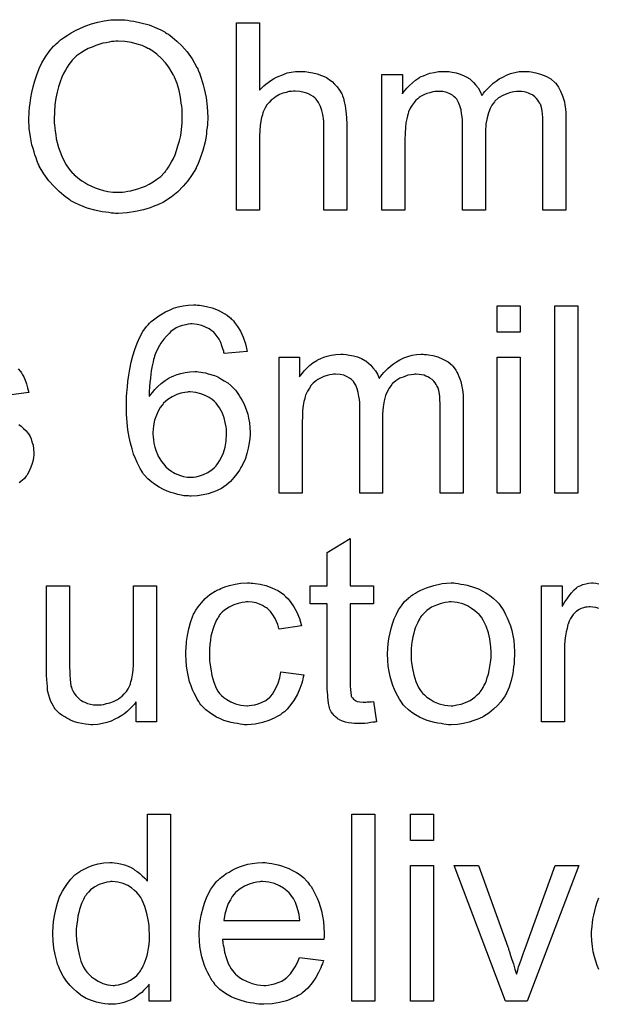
# Model space of a CAD drawing. Extents: x -2 to 8.5, y -2.9 to 5.2.
# Tile 99 of 207: x 4.974 to 5.221, y 0.195 to 0.616. Entities that reach past the tile are written whole.
import ezdxf

# ---------------------------------------------------------------- set-up
doc = ezdxf.new("R2010")
doc.units = 0
doc.layers.add('acc-ni-360-20-out-a_document', color=1, linetype='CONTINUOUS')

msp = doc.modelspace()

# ---------------------------------------------------------------- linework, layer by layer
at = {"layer": 'acc-ni-360-20-out-a_document', "color": 1}
for points in [[(5.017972, 0.615527), (5.019014, 0.615527), (5.020055, 0.615412), (5.021443, 0.61518), (5.022832, 0.614949), (5.02584, 0.61437), (5.029311, 0.613445), (5.032666, 0.612056), (5.034402, 0.611246), (5.036137, 0.610321), (5.036253, 0.610205), (5.036484, 0.610089), (5.036947, 0.609742), (5.037641, 0.609395), (5.038335, 0.608817), (5.039261, 0.608122), (5.041228, 0.606503), (5.04331, 0.60442), (5.045624, 0.601875), (5.047823, 0.598866), (5.049674, 0.595511), (5.049674, 0.595395), (5.049905, 0.595048), (5.050137, 0.594586), (5.050368, 0.593891), (5.050831, 0.592966), (5.051178, 0.591924), (5.051641, 0.590652), (5.052104, 0.589263), (5.052451, 0.587759), (5.052914, 0.586139), (5.053376, 0.584288), (5.053724, 0.582437), (5.054186, 0.578388), (5.054418, 0.573991), (5.054418, 0.573875), (5.054418, 0.573413), (5.054418, 0.572834), (5.054302, 0.571908), (5.054302, 0.570867), (5.054186, 0.569594), (5.053955, 0.568206), (5.053839, 0.566702), (5.053261, 0.563347), (5.052335, 0.559644), (5.051062, 0.555942), (5.050368, 0.554091), (5.049443, 0.552239), (5.049443, 0.552124), (5.049211, 0.551777), (5.04898, 0.551314), (5.048517, 0.55062), (5.048054, 0.54981), (5.047476, 0.549), (5.045856, 0.546802), (5.043889, 0.544487), (5.041575, 0.542058), (5.038798, 0.539744), (5.035559, 0.537661), (5.035443, 0.537661), (5.035212, 0.53743), (5.034633, 0.537198), (5.033939, 0.536851), (5.033129, 0.536504), (5.032203, 0.536157), (5.031046, 0.535694), (5.029774, 0.535231), (5.028385, 0.534769), (5.026881, 0.534306), (5.023526, 0.533612), (5.019939, 0.533033), (5.016121, 0.532802), (5.014964, 0.532802), (5.01427, 0.532918), (5.013229, 0.532918), (5.012072, 0.533149), (5.010799, 0.533265), (5.009295, 0.533496), (5.006171, 0.53419), (5.002815, 0.535116), (4.999345, 0.536504), (4.997609, 0.537314), (4.995873, 0.53824), (4.995758, 0.538355), (4.995526, 0.538471), (4.995064, 0.538818), (4.994369, 0.539281), (4.993675, 0.539744), (4.992865, 0.540438), (4.990898, 0.542173), (4.9887, 0.544256), (4.986386, 0.546802), (4.984303, 0.549694), (4.982337, 0.553049), (4.982337, 0.553165), (4.982105, 0.553512), (4.981874, 0.553975), (4.981642, 0.554669), (4.981295, 0.555595), (4.980948, 0.556636), (4.980485, 0.557793), (4.980138, 0.559066), (4.979676, 0.56057), (4.979213, 0.562074), (4.978519, 0.565545), (4.978056, 0.569132), (4.977824, 0.573065), (4.977824, 0.573181), (4.977824, 0.573297), (4.977824, 0.573991), (4.97794, 0.575032), (4.97794, 0.576421), (4.978171, 0.57804), (4.978403, 0.580007), (4.97875, 0.582206), (4.979213, 0.58452), (4.979676, 0.586949), (4.98037, 0.589495), (4.981295, 0.59204), (4.982337, 0.594701), (4.983494, 0.597247), (4.984998, 0.599792), (4.986618, 0.602106), (4.988469, 0.604304), (4.988584, 0.60442), (4.988931, 0.604767), (4.989626, 0.605346), (4.990436, 0.60604), (4.991477, 0.606966), (4.99275, 0.607891), (4.994254, 0.608932), (4.995989, 0.609974), (4.99784, 0.611015), (4.999923, 0.612056), (5.002237, 0.612982), (5.004667, 0.613908), (5.007328, 0.614602), (5.010105, 0.61518), (5.012997, 0.615527), (5.016121, 0.615643), (5.017162, 0.615643), (5.017972, 0.615527)], [(5.076632, 0.585561), (5.076748, 0.585677), (5.076979, 0.585908), (5.077326, 0.586255), (5.077905, 0.586834), (5.078483, 0.587412), (5.079293, 0.588106), (5.080334, 0.588801), (5.081376, 0.589611), (5.082533, 0.590305), (5.083806, 0.590999), (5.086814, 0.592272), (5.088434, 0.59285), (5.090169, 0.593197), (5.09202, 0.593429), (5.093871, 0.593544), (5.094913, 0.593544), (5.096185, 0.593429), (5.09769, 0.593197), (5.099425, 0.592966), (5.101276, 0.592503), (5.103127, 0.591809), (5.104979, 0.590999), (5.10521, 0.590883), (5.105788, 0.590536), (5.106598, 0.589958), (5.10764, 0.589148), (5.108681, 0.588106), (5.109838, 0.586949), (5.110879, 0.585561), (5.111805, 0.583941), (5.111921, 0.58371), (5.112152, 0.583131), (5.112499, 0.58209), (5.112846, 0.580586), (5.113193, 0.578735), (5.11354, 0.576536), (5.113772, 0.573875), (5.113887, 0.570867), (5.113887, 0.53419), (5.104053, 0.53419), (5.104053, 0.570983), (5.104053, 0.571098), (5.104053, 0.57133), (5.104053, 0.571677), (5.104053, 0.57214), (5.103937, 0.573413), (5.103706, 0.575032), (5.103243, 0.576768), (5.102665, 0.578503), (5.101855, 0.580239), (5.100813, 0.581627), (5.100698, 0.581743), (5.100235, 0.582206), (5.099541, 0.582784), (5.098499, 0.583363), (5.097227, 0.584057), (5.095723, 0.58452), (5.093871, 0.584982), (5.091789, 0.585098), (5.091095, 0.585098), (5.090285, 0.584982), (5.089128, 0.584867), (5.087971, 0.58452), (5.086582, 0.584173), (5.085194, 0.583594), (5.08369, 0.582784), (5.083574, 0.582668), (5.083111, 0.582321), (5.082417, 0.581859), (5.081607, 0.581164), (5.080682, 0.580239), (5.079756, 0.579197), (5.078946, 0.577925), (5.078252, 0.576536), (5.078136, 0.576305), (5.07802, 0.575842), (5.077789, 0.574917), (5.077442, 0.57376), (5.077095, 0.572255), (5.076864, 0.570404), (5.076748, 0.568322), (5.076632, 0.565892), (5.076632, 0.53419), (5.066798, 0.53419), (5.066798, 0.614255), (5.076632, 0.614255), (5.076632, 0.585561)], [(5.016121, 0.606503), (5.01508, 0.606503), (5.01427, 0.606387), (5.013229, 0.606271), (5.012187, 0.60604), (5.010914, 0.605808), (5.009526, 0.605577), (5.006518, 0.604652), (5.004898, 0.603957), (5.003278, 0.603263), (5.001543, 0.602337), (4.999923, 0.601296), (4.998303, 0.600139), (4.996799, 0.598751), (4.996683, 0.598635), (4.996452, 0.598404), (4.996105, 0.597941), (4.995526, 0.597247), (4.994948, 0.596437), (4.994254, 0.595395), (4.99356, 0.594123), (4.99275, 0.592619), (4.992055, 0.590999), (4.991245, 0.589032), (4.990551, 0.586949), (4.989973, 0.584635), (4.989394, 0.58209), (4.989047, 0.579197), (4.988816, 0.576189), (4.9887, 0.57295), (4.9887, 0.572834), (4.9887, 0.572371), (4.9887, 0.571561), (4.988816, 0.57052), (4.988931, 0.569363), (4.989163, 0.567975), (4.989394, 0.566355), (4.989626, 0.564735), (4.990551, 0.561033), (4.991245, 0.559181), (4.99194, 0.557215), (4.992865, 0.555363), (4.993907, 0.553512), (4.995064, 0.551777), (4.996452, 0.550157), (4.996568, 0.550041), (4.996799, 0.54981), (4.997262, 0.549347), (4.99784, 0.548884), (4.99865, 0.54819), (4.999576, 0.547496), (5.000617, 0.546802), (5.001774, 0.545992), (5.003163, 0.545182), (5.004667, 0.544487), (5.006287, 0.543793), (5.008022, 0.543099), (5.009873, 0.542636), (5.011724, 0.542173), (5.013807, 0.541942), (5.016005, 0.541826), (5.016584, 0.541826), (5.017162, 0.541942), (5.017972, 0.541942), (5.019014, 0.542058), (5.020171, 0.542289), (5.021559, 0.542521), (5.022947, 0.542868), (5.024567, 0.543331), (5.026071, 0.543909), (5.027807, 0.544487), (5.029426, 0.545297), (5.031046, 0.546339), (5.032666, 0.54738), (5.034286, 0.548653), (5.03579, 0.550157), (5.035906, 0.550273), (5.036137, 0.550504), (5.036484, 0.551082), (5.037063, 0.551777), (5.037641, 0.552587), (5.03822, 0.553628), (5.038914, 0.5549), (5.039724, 0.556289), (5.040418, 0.557909), (5.041112, 0.55976), (5.041691, 0.561727), (5.042385, 0.563809), (5.042848, 0.566123), (5.043195, 0.568669), (5.043426, 0.57133), (5.043542, 0.574107), (5.043542, 0.574222), (5.043542, 0.574569), (5.043542, 0.575032), (5.043542, 0.575726), (5.043426, 0.576536), (5.043426, 0.577578), (5.04331, 0.578619), (5.043079, 0.579892), (5.042732, 0.582553), (5.042154, 0.58533), (5.041344, 0.588338), (5.040187, 0.591115), (5.040187, 0.59123), (5.040071, 0.591462), (5.03984, 0.591809), (5.039608, 0.592272), (5.038798, 0.59366), (5.037757, 0.59528), (5.036368, 0.597131), (5.034633, 0.598982), (5.032666, 0.600833), (5.030468, 0.602453), (5.030352, 0.602453), (5.030236, 0.602685), (5.029889, 0.6028), (5.029311, 0.603147), (5.028732, 0.603379), (5.028038, 0.603726), (5.026303, 0.604536), (5.02422, 0.60523), (5.02179, 0.605924), (5.019014, 0.606387), (5.016121, 0.606503)], [(5.191175, 0.593429), (5.191985, 0.593429), (5.192795, 0.593313), (5.194762, 0.592966), (5.196844, 0.592387), (5.199043, 0.591462), (5.201241, 0.590305), (5.203092, 0.588685), (5.203324, 0.588453), (5.203786, 0.587759), (5.204596, 0.586718), (5.204943, 0.585908), (5.205406, 0.585098), (5.205869, 0.584057), (5.206216, 0.583016), (5.206679, 0.581859), (5.207026, 0.58047), (5.207257, 0.579082), (5.207489, 0.577462), (5.20772, 0.575842), (5.20772, 0.573991), (5.20772, 0.53419), (5.197886, 0.53419), (5.197886, 0.570636), (5.197886, 0.570751), (5.197886, 0.570867), (5.197886, 0.571561), (5.197886, 0.572603), (5.19777, 0.573875), (5.197654, 0.575264), (5.197539, 0.576652), (5.197307, 0.57804), (5.19696, 0.579082), (5.19696, 0.579197), (5.196729, 0.579545), (5.196497, 0.580007), (5.19615, 0.580586), (5.195687, 0.58128), (5.195109, 0.581974), (5.194415, 0.582668), (5.193489, 0.583363), (5.193373, 0.583478), (5.193026, 0.583594), (5.192564, 0.583826), (5.191754, 0.584173), (5.190944, 0.58452), (5.189902, 0.584751), (5.188861, 0.584867), (5.187588, 0.584982), (5.18701, 0.584982), (5.186547, 0.584867), (5.18539, 0.584751), (5.184002, 0.58452), (5.182382, 0.583941), (5.180646, 0.583247), (5.178911, 0.582206), (5.177291, 0.580817), (5.177175, 0.580586), (5.176713, 0.580007), (5.176018, 0.579082), (5.175324, 0.577693), (5.174514, 0.575842), (5.173936, 0.573644), (5.173473, 0.570983), (5.173242, 0.567859), (5.173242, 0.53419), (5.163407, 0.53419), (5.163407, 0.571793), (5.163407, 0.571908), (5.163407, 0.57214), (5.163407, 0.572371), (5.163407, 0.572834), (5.163291, 0.574107), (5.16306, 0.575495), (5.162829, 0.577115), (5.162366, 0.578735), (5.161787, 0.580239), (5.160977, 0.581627), (5.160862, 0.581743), (5.160515, 0.582206), (5.159936, 0.582668), (5.159126, 0.583363), (5.158085, 0.583941), (5.156697, 0.58452), (5.155077, 0.584867), (5.15311, 0.584982), (5.152416, 0.584982), (5.151606, 0.584867), (5.15068, 0.584751), (5.149523, 0.584404), (5.148135, 0.584057), (5.146862, 0.583478), (5.145474, 0.582784), (5.145358, 0.582668), (5.144895, 0.582321), (5.144317, 0.581859), (5.143507, 0.581164), (5.142697, 0.580239), (5.141887, 0.579082), (5.141077, 0.577809), (5.140383, 0.576305), (5.140267, 0.576074), (5.140151, 0.575495), (5.13992, 0.574569), (5.139573, 0.573297), (5.139226, 0.571561), (5.138994, 0.569479), (5.138879, 0.567049), (5.138763, 0.564272), (5.138763, 0.53419), (5.128928, 0.53419), (5.128928, 0.592272), (5.137722, 0.592272), (5.137722, 0.583941), (5.137837, 0.584173), (5.138185, 0.584635), (5.138879, 0.585445), (5.139689, 0.586371), (5.14073, 0.587528), (5.142003, 0.588685), (5.143391, 0.589842), (5.145011, 0.590883), (5.145242, 0.590999), (5.145821, 0.591346), (5.146746, 0.591693), (5.148019, 0.592272), (5.149523, 0.592734), (5.151259, 0.593082), (5.153225, 0.593429), (5.155308, 0.593544), (5.156349, 0.593544), (5.157622, 0.593429), (5.159011, 0.593197), (5.160746, 0.59285), (5.162481, 0.592387), (5.164217, 0.591693), (5.165837, 0.590768), (5.166068, 0.590652), (5.166531, 0.590305), (5.167225, 0.589726), (5.168151, 0.588801), (5.169076, 0.587759), (5.170118, 0.586487), (5.171043, 0.584982), (5.171738, 0.583247), (5.171853, 0.583363), (5.172085, 0.58371), (5.172432, 0.584173), (5.17301, 0.584867), (5.173704, 0.585677), (5.174514, 0.586487), (5.17544, 0.587412), (5.176597, 0.588453), (5.17787, 0.589379), (5.179142, 0.590305), (5.180646, 0.591115), (5.182266, 0.591924), (5.184002, 0.592619), (5.185853, 0.593082), (5.187704, 0.593429), (5.189787, 0.593544), (5.190597, 0.593544), (5.191175, 0.593429)], [(5.050021, 0.493533), (5.050831, 0.493533), (5.051757, 0.493418), (5.053955, 0.492955), (5.056385, 0.492376), (5.05893, 0.491451), (5.061475, 0.490062), (5.062748, 0.489252), (5.063905, 0.488327), (5.064021, 0.488211), (5.064136, 0.488095), (5.064484, 0.487748), (5.064831, 0.487401), (5.065409, 0.486823), (5.065872, 0.486128), (5.067145, 0.484509), (5.068417, 0.482426), (5.069574, 0.479881), (5.070616, 0.476988), (5.07131, 0.473748), (5.061475, 0.472939), (5.061475, 0.473054), (5.06136, 0.47317), (5.061244, 0.473864), (5.060897, 0.474906), (5.060434, 0.476178), (5.059971, 0.477567), (5.059277, 0.478955), (5.058467, 0.480228), (5.057657, 0.481269), (5.057426, 0.4815), (5.056963, 0.481963), (5.056153, 0.482657), (5.054996, 0.483467), (5.053492, 0.484161), (5.051872, 0.484856), (5.049905, 0.485318), (5.047823, 0.48555), (5.047013, 0.48555), (5.046087, 0.485434), (5.045046, 0.485203), (5.043658, 0.484856), (5.042269, 0.484393), (5.040881, 0.483814), (5.039492, 0.482889), (5.039261, 0.482773), (5.038682, 0.48231), (5.037873, 0.4815), (5.036831, 0.480343), (5.035674, 0.478955), (5.034402, 0.477335), (5.033245, 0.475253), (5.032088, 0.472939), (5.032088, 0.472823), (5.031972, 0.472591), (5.031856, 0.472244), (5.031625, 0.471782), (5.031509, 0.471087), (5.031278, 0.470277), (5.031046, 0.469352), (5.030815, 0.468195), (5.030468, 0.466922), (5.030236, 0.465534), (5.030005, 0.46403), (5.029889, 0.46241), (5.029658, 0.460559), (5.029542, 0.458707), (5.029426, 0.456625), (5.029426, 0.454542), (5.029542, 0.454658), (5.030005, 0.455352), (5.030815, 0.456278), (5.031856, 0.457435), (5.033013, 0.458823), (5.034517, 0.460096), (5.036137, 0.461369), (5.037988, 0.462526), (5.038104, 0.462526), (5.03822, 0.462641), (5.038914, 0.462988), (5.039955, 0.463336), (5.041344, 0.463914), (5.042963, 0.464377), (5.044815, 0.464724), (5.046782, 0.465071), (5.048864, 0.465187), (5.04979, 0.465187), (5.050484, 0.465071), (5.051409, 0.464955), (5.052335, 0.46484), (5.053492, 0.464608), (5.054649, 0.464261), (5.05731, 0.463451), (5.058699, 0.462873), (5.060087, 0.462063), (5.061475, 0.461253), (5.06298, 0.460327), (5.064368, 0.45917), (5.065641, 0.457898), (5.065756, 0.457782), (5.065988, 0.45755), (5.066335, 0.457203), (5.066682, 0.456625), (5.06726, 0.455815), (5.067839, 0.455005), (5.068417, 0.453964), (5.069112, 0.452807), (5.069806, 0.451534), (5.070384, 0.450146), (5.070963, 0.448526), (5.071541, 0.446906), (5.071888, 0.445171), (5.072235, 0.443204), (5.072467, 0.441237), (5.072583, 0.439154), (5.072583, 0.439038), (5.072583, 0.438807), (5.072583, 0.43846), (5.072583, 0.437882), (5.072467, 0.437187), (5.072467, 0.436493), (5.07212, 0.434642), (5.071773, 0.432444), (5.071194, 0.43013), (5.070384, 0.427584), (5.069227, 0.425154), (5.069227, 0.425039), (5.069112, 0.424923), (5.06888, 0.424576), (5.068649, 0.424113), (5.067955, 0.422956), (5.066913, 0.421452), (5.065641, 0.419832), (5.064136, 0.418212), (5.062285, 0.416593), (5.060318, 0.415204), (5.060203, 0.415204), (5.060087, 0.415089), (5.05974, 0.414857), (5.059277, 0.414741), (5.05812, 0.414163), (5.056616, 0.413584), (5.054649, 0.41289), (5.052451, 0.412428), (5.050021, 0.411965), (5.04736, 0.411849), (5.046782, 0.411849), (5.046203, 0.411965), (5.045277, 0.411965), (5.044236, 0.41208), (5.043079, 0.412312), (5.041691, 0.412659), (5.040302, 0.413006), (5.038682, 0.413469), (5.037063, 0.414047), (5.035443, 0.414741), (5.033707, 0.415667), (5.032088, 0.416708), (5.030468, 0.417865), (5.028848, 0.419254), (5.027344, 0.420874), (5.027228, 0.420989), (5.026997, 0.421336), (5.02665, 0.421799), (5.026187, 0.422609), (5.025493, 0.42365), (5.024914, 0.424807), (5.02422, 0.426312), (5.023526, 0.427931), (5.022716, 0.429898), (5.022022, 0.432096), (5.021443, 0.434526), (5.020865, 0.437187), (5.020286, 0.440195), (5.019939, 0.443435), (5.019708, 0.446906), (5.019592, 0.450608), (5.019592, 0.450724), (5.019592, 0.45084), (5.019592, 0.451187), (5.019592, 0.45165), (5.019708, 0.452807), (5.019708, 0.454427), (5.019823, 0.456278), (5.020055, 0.458476), (5.020286, 0.460906), (5.020633, 0.463567), (5.021096, 0.466228), (5.021675, 0.46912), (5.022369, 0.471897), (5.023179, 0.474674), (5.02422, 0.477335), (5.025377, 0.479881), (5.02665, 0.48231), (5.028154, 0.484393), (5.02827, 0.484509), (5.028501, 0.48474), (5.028964, 0.485203), (5.029542, 0.485897), (5.030236, 0.486591), (5.031162, 0.487285), (5.032319, 0.488211), (5.033476, 0.489021), (5.034864, 0.489831), (5.036368, 0.490756), (5.038104, 0.491451), (5.03984, 0.49226), (5.041806, 0.492839), (5.043889, 0.493302), (5.046087, 0.493533), (5.048401, 0.493649), (5.049327, 0.493649), (5.050021, 0.493533)], [(5.188167, 0.482079), (5.178332, 0.482079), (5.178332, 0.493302), (5.188167, 0.493302), (5.188167, 0.482079)], [(5.212811, 0.413237), (5.202976, 0.413237), (5.202976, 0.493302), (5.212811, 0.493302), (5.212811, 0.413237)], [(5.147209, 0.472476), (5.148019, 0.472476), (5.148829, 0.47236), (5.150796, 0.472013), (5.152878, 0.471435), (5.155077, 0.470509), (5.157275, 0.469352), (5.159126, 0.467732), (5.159358, 0.467501), (5.15982, 0.466807), (5.16063, 0.465765), (5.160977, 0.464955), (5.16144, 0.464145), (5.161903, 0.463104), (5.16225, 0.462063), (5.162713, 0.460906), (5.16306, 0.459517), (5.163291, 0.458129), (5.163523, 0.456509), (5.163754, 0.454889), (5.163754, 0.453038), (5.163754, 0.413237), (5.15392, 0.413237), (5.15392, 0.449683), (5.15392, 0.449799), (5.15392, 0.449914), (5.15392, 0.450608), (5.15392, 0.45165), (5.153804, 0.452923), (5.153688, 0.454311), (5.153573, 0.455699), (5.153341, 0.457088), (5.152994, 0.458129), (5.152994, 0.458245), (5.152763, 0.458592), (5.152531, 0.459055), (5.152184, 0.459633), (5.151721, 0.460327), (5.151143, 0.461022), (5.150449, 0.461716), (5.149523, 0.46241), (5.149407, 0.462526), (5.14906, 0.462641), (5.148597, 0.462873), (5.147788, 0.46322), (5.146978, 0.463567), (5.145936, 0.463798), (5.144895, 0.463914), (5.143622, 0.46403), (5.143044, 0.46403), (5.142581, 0.463914), (5.141424, 0.463798), (5.140036, 0.463567), (5.138416, 0.462988), (5.13668, 0.462294), (5.134945, 0.461253), (5.133325, 0.459865), (5.133209, 0.459633), (5.132747, 0.459055), (5.132052, 0.458129), (5.131358, 0.456741), (5.130548, 0.454889), (5.12997, 0.452691), (5.129507, 0.45003), (5.129276, 0.446906), (5.129276, 0.413237), (5.119441, 0.413237), (5.119441, 0.45084), (5.119441, 0.450956), (5.119441, 0.451187), (5.119441, 0.451418), (5.119441, 0.451881), (5.119325, 0.453154), (5.119094, 0.454542), (5.118863, 0.456162), (5.1184, 0.457782), (5.117821, 0.459286), (5.117011, 0.460674), (5.116896, 0.46079), (5.116549, 0.461253), (5.11597, 0.461716), (5.11516, 0.46241), (5.114119, 0.462988), (5.11273, 0.463567), (5.111111, 0.463914), (5.109144, 0.46403), (5.10845, 0.46403), (5.10764, 0.463914), (5.106714, 0.463798), (5.105557, 0.463451), (5.104169, 0.463104), (5.102896, 0.462526), (5.101508, 0.461831), (5.101392, 0.461716), (5.100929, 0.461369), (5.100351, 0.460906), (5.099541, 0.460212), (5.098731, 0.459286), (5.097921, 0.458129), (5.097111, 0.456856), (5.096417, 0.455352), (5.096301, 0.455121), (5.096185, 0.454542), (5.095954, 0.453617), (5.095607, 0.452344), (5.09526, 0.450608), (5.095028, 0.448526), (5.094913, 0.446096), (5.094797, 0.443319), (5.094797, 0.413237), (5.084962, 0.413237), (5.084962, 0.471319), (5.093756, 0.471319), (5.093756, 0.462988), (5.093871, 0.46322), (5.094218, 0.463683), (5.094913, 0.464493), (5.095723, 0.465418), (5.096764, 0.466575), (5.098037, 0.467732), (5.099425, 0.468889), (5.101045, 0.46993), (5.101276, 0.470046), (5.101855, 0.470393), (5.10278, 0.47074), (5.104053, 0.471319), (5.105557, 0.471782), (5.107293, 0.472129), (5.10926, 0.472476), (5.111342, 0.472591), (5.112383, 0.472591), (5.113656, 0.472476), (5.115044, 0.472244), (5.11678, 0.471897), (5.118516, 0.471435), (5.120251, 0.47074), (5.121871, 0.469815), (5.122102, 0.469699), (5.122565, 0.469352), (5.123259, 0.468773), (5.124185, 0.467848), (5.12511, 0.466807), (5.126152, 0.465534), (5.127077, 0.46403), (5.127771, 0.462294), (5.127887, 0.46241), (5.128119, 0.462757), (5.128466, 0.46322), (5.129044, 0.463914), (5.129738, 0.464724), (5.130548, 0.465534), (5.131474, 0.466459), (5.132631, 0.467501), (5.133904, 0.468426), (5.135176, 0.469352), (5.13668, 0.470162), (5.1383, 0.470972), (5.140036, 0.471666), (5.141887, 0.472129), (5.143738, 0.472476), (5.145821, 0.472591), (5.146631, 0.472591), (5.147209, 0.472476)], [(5.188167, 0.413237), (5.178332, 0.413237), (5.178332, 0.471319), (5.188167, 0.471319), (5.188167, 0.413237)], [(4.973312, 0.466344), (4.974353, 0.465187), (4.974469, 0.465071), (4.9747, 0.464608), (4.975163, 0.463798), (4.975742, 0.462873), (4.97632, 0.461484), (4.976899, 0.45998), (4.977361, 0.458245), (4.977824, 0.456278), (4.968221, 0.455005)], [(5.046897, 0.456509), (5.046203, 0.456509), (5.04574, 0.456394), (5.044583, 0.456278), (5.042963, 0.455931), (5.041228, 0.455352), (5.039261, 0.454427), (5.03741, 0.45327), (5.035559, 0.45165), (5.035327, 0.451418), (5.034864, 0.45084), (5.034055, 0.449799), (5.033245, 0.448295), (5.032435, 0.446559), (5.031625, 0.444361), (5.031162, 0.441931), (5.030931, 0.439154), (5.030931, 0.438923), (5.030931, 0.438344), (5.031046, 0.437303), (5.031162, 0.43603), (5.031393, 0.434526), (5.031856, 0.432906), (5.032319, 0.431171), (5.033013, 0.429435), (5.033129, 0.429204), (5.033476, 0.428625), (5.033939, 0.427816), (5.034633, 0.426774), (5.035443, 0.425733), (5.036484, 0.42446), (5.037641, 0.423419), (5.03903, 0.422378), (5.039261, 0.422262), (5.039724, 0.422031), (5.040534, 0.421568), (5.041575, 0.421221), (5.042732, 0.420758), (5.04412, 0.420295), (5.045624, 0.420064), (5.047244, 0.419948), (5.047823, 0.419948), (5.048286, 0.420064), (5.049443, 0.420179), (5.050947, 0.420526), (5.052566, 0.421221), (5.054418, 0.422031), (5.056269, 0.423303), (5.057194, 0.423998), (5.058004, 0.424923), (5.058004, 0.425039), (5.058236, 0.425154), (5.058699, 0.425849), (5.059393, 0.427006), (5.060318, 0.42851), (5.061128, 0.430477), (5.061823, 0.432791), (5.062285, 0.435452), (5.062517, 0.438576), (5.062517, 0.438691), (5.062517, 0.438923), (5.062517, 0.439386), (5.062401, 0.439964), (5.062401, 0.440658), (5.062285, 0.441468), (5.061938, 0.443319), (5.061475, 0.445402), (5.060666, 0.4476), (5.059508, 0.449683), (5.058004, 0.45165), (5.057773, 0.451881), (5.057194, 0.45246), (5.056269, 0.453154), (5.054996, 0.454079), (5.053376, 0.455005), (5.051525, 0.455699), (5.049327, 0.456278), (5.046897, 0.456509)], [(4.973543, 0.44251), (4.974585, 0.441815), (4.975626, 0.44089), (4.976667, 0.439848), (4.977593, 0.438691), (4.977709, 0.438576), (4.97794, 0.438113), (4.978403, 0.437419), (4.978866, 0.436377), (4.979213, 0.435105), (4.979676, 0.433716), (4.979907, 0.432096), (4.980023, 0.430245), (4.980023, 0.430014), (4.980023, 0.429435), (4.979907, 0.42851), (4.979676, 0.427237), (4.979328, 0.425849), (4.97875, 0.424345), (4.978056, 0.422609), (4.97713, 0.420989), (4.977014, 0.420758), (4.976552, 0.420295), (4.975973, 0.419485), (4.975047, 0.41856), (4.973775, 0.417518)], [(5.115392, 0.373506), (5.125342, 0.373506), (5.125342, 0.36587), (5.115392, 0.36587), (5.115392, 0.331738), (5.115392, 0.331507), (5.115392, 0.331044), (5.115392, 0.33035), (5.115507, 0.32954), (5.115623, 0.327689), (5.115739, 0.326879), (5.115854, 0.3263), (5.11597, 0.326069), (5.116317, 0.325606), (5.11678, 0.325028), (5.11759, 0.324449), (5.117821, 0.324334), (5.1184, 0.324102), (5.119441, 0.323871), (5.120945, 0.323755), (5.122102, 0.323755), (5.122681, 0.323871), (5.123491, 0.323871), (5.124416, 0.323986), (5.125342, 0.324102), (5.126614, 0.315425), (5.126383, 0.315425), (5.12592, 0.315309), (5.12511, 0.315193), (5.124069, 0.315077), (5.122912, 0.314846), (5.121639, 0.31473), (5.119094, 0.314615), (5.118168, 0.314615), (5.117243, 0.31473), (5.116086, 0.314846), (5.114697, 0.314962), (5.113309, 0.315309), (5.112036, 0.315656), (5.110764, 0.316235), (5.110648, 0.31635), (5.110301, 0.316582), (5.109838, 0.316929), (5.109144, 0.317507), (5.108565, 0.318086), (5.107871, 0.318896), (5.107177, 0.319705), (5.106714, 0.320747), (5.106714, 0.320863), (5.106483, 0.321325), (5.106367, 0.322135), (5.106136, 0.323292), (5.105904, 0.324796), (5.105788, 0.325722), (5.105788, 0.326763), (5.105673, 0.328036), (5.105557, 0.329309), (5.105557, 0.330697), (5.105557, 0.332317), (5.105557, 0.36587), (5.098268, 0.36587), (5.098268, 0.373506), (5.105557, 0.373506), (5.105557, 0.387853), (5.115392, 0.393753), (5.115392, 0.373506)], [(5.073045, 0.374663), (5.07374, 0.374663), (5.074665, 0.374547), (5.076864, 0.3742), (5.079293, 0.373622), (5.081839, 0.372696), (5.084384, 0.371539), (5.086814, 0.369919), (5.086929, 0.369919), (5.087045, 0.369688), (5.087739, 0.368994), (5.088781, 0.367952), (5.090053, 0.366448), (5.091326, 0.364597), (5.092599, 0.362283), (5.093756, 0.359622), (5.094566, 0.356498), (5.084962, 0.354994), (5.084962, 0.35511), (5.084847, 0.355225), (5.084731, 0.35592), (5.084384, 0.356961), (5.083806, 0.358234), (5.083227, 0.359622), (5.082301, 0.361126), (5.08126, 0.362514), (5.080103, 0.363671), (5.079987, 0.363787), (5.079525, 0.364134), (5.078715, 0.364597), (5.077789, 0.365176), (5.076516, 0.365754), (5.075128, 0.366217), (5.073508, 0.366564), (5.071773, 0.36668), (5.071078, 0.36668), (5.0705, 0.366564), (5.069227, 0.366448), (5.067492, 0.365986), (5.065641, 0.365407), (5.063558, 0.364481), (5.061591, 0.363093), (5.060666, 0.362283), (5.05974, 0.361358), (5.05974, 0.361242), (5.059508, 0.361126), (5.059277, 0.360779), (5.059046, 0.360316), (5.058699, 0.359738), (5.058236, 0.359043), (5.057889, 0.358234), (5.057426, 0.357308), (5.056963, 0.356151), (5.056616, 0.354878), (5.056153, 0.35349), (5.055806, 0.351986), (5.055575, 0.350366), (5.055343, 0.348515), (5.055112, 0.346548), (5.055112, 0.344465), (5.055112, 0.34435), (5.055112, 0.344002), (5.055112, 0.343308), (5.055228, 0.342614), (5.055228, 0.341573), (5.055343, 0.340531), (5.05569, 0.337986), (5.056153, 0.335209), (5.056963, 0.332317), (5.058004, 0.329771), (5.058699, 0.328499), (5.059508, 0.327457), (5.05974, 0.327226), (5.060318, 0.326647), (5.06136, 0.325838), (5.062632, 0.324912), (5.064368, 0.323871), (5.066335, 0.323061), (5.068649, 0.322482), (5.069922, 0.322367), (5.071194, 0.322251), (5.071426, 0.322251), (5.07212, 0.322367), (5.073277, 0.322482), (5.07455, 0.322714), (5.076054, 0.323061), (5.077673, 0.323755), (5.079293, 0.324565), (5.080797, 0.325722), (5.081029, 0.325838), (5.081376, 0.326416), (5.08207, 0.327226), (5.08288, 0.328499), (5.08369, 0.330003), (5.084615, 0.331854), (5.08531, 0.334168), (5.085772, 0.336713), (5.095491, 0.335441), (5.095491, 0.335325), (5.095376, 0.334978), (5.09526, 0.334515), (5.095144, 0.333821), (5.094913, 0.332895), (5.094681, 0.33197), (5.093871, 0.329656), (5.09283, 0.327226), (5.091326, 0.324565), (5.089475, 0.322019), (5.088434, 0.320863), (5.087276, 0.319705), (5.087161, 0.31959), (5.086929, 0.319474), (5.086582, 0.319243), (5.086119, 0.318896), (5.085541, 0.318433), (5.084731, 0.31797), (5.083806, 0.317507), (5.08288, 0.316929), (5.080566, 0.315887), (5.077789, 0.315077), (5.074781, 0.314383), (5.073045, 0.314268), (5.07131, 0.314152), (5.070153, 0.314152), (5.069343, 0.314268), (5.068302, 0.314383), (5.067145, 0.314615), (5.065872, 0.314846), (5.064484, 0.315077), (5.06136, 0.316003), (5.059856, 0.316697), (5.058236, 0.317392), (5.056616, 0.318317), (5.055112, 0.319358), (5.053608, 0.320515), (5.052219, 0.321904), (5.052104, 0.322019), (5.051872, 0.322251), (5.051525, 0.322714), (5.051062, 0.323292), (5.0506, 0.324102), (5.049905, 0.325143), (5.049327, 0.3263), (5.048633, 0.327573), (5.047939, 0.329077), (5.04736, 0.330813), (5.046666, 0.332548), (5.046203, 0.334631), (5.04574, 0.336713), (5.045393, 0.339143), (5.045162, 0.341573), (5.045046, 0.344234), (5.045046, 0.34435), (5.045046, 0.344697), (5.045046, 0.345159), (5.045046, 0.345854), (5.045162, 0.346664), (5.045162, 0.347589), (5.045277, 0.34863), (5.045393, 0.349788), (5.04574, 0.352333), (5.046319, 0.35511), (5.047013, 0.357887), (5.048054, 0.360663), (5.048054, 0.360779), (5.04817, 0.36101), (5.048401, 0.361358), (5.048633, 0.36182), (5.049327, 0.363093), (5.050368, 0.364597), (5.051757, 0.366333), (5.053376, 0.368068), (5.055343, 0.369804), (5.057542, 0.371192), (5.057657, 0.371192), (5.057889, 0.371308), (5.058236, 0.371539), (5.058699, 0.371771), (5.059277, 0.372002), (5.059971, 0.372349), (5.061707, 0.373043), (5.063674, 0.373622), (5.066103, 0.3742), (5.068649, 0.374663), (5.071426, 0.374779), (5.072351, 0.374779), (5.073045, 0.374663)], [(5.160515, 0.374663), (5.161556, 0.374547), (5.162713, 0.374316), (5.163986, 0.374084), (5.16549, 0.373853), (5.168614, 0.372812), (5.170233, 0.372233), (5.171853, 0.371423), (5.173473, 0.370613), (5.175093, 0.369457), (5.176597, 0.3683), (5.178101, 0.366911), (5.178217, 0.366795), (5.178448, 0.366564), (5.178795, 0.366101), (5.179258, 0.365523), (5.179837, 0.364713), (5.180531, 0.363671), (5.181225, 0.362514), (5.181919, 0.361242), (5.182613, 0.359853), (5.183307, 0.358118), (5.184002, 0.356382), (5.18458, 0.354416), (5.185043, 0.352333), (5.18539, 0.350135), (5.185622, 0.347821), (5.185737, 0.345275), (5.185737, 0.345159), (5.185737, 0.344812), (5.185737, 0.344234), (5.185737, 0.343424), (5.185622, 0.342498), (5.185506, 0.341341), (5.185506, 0.340184), (5.185274, 0.338912), (5.184927, 0.336019), (5.184233, 0.333127), (5.183423, 0.330234), (5.182266, 0.327573), (5.182266, 0.327457), (5.18215, 0.327342), (5.181919, 0.326995), (5.181688, 0.326532), (5.180878, 0.325375), (5.179837, 0.323986), (5.178448, 0.322367), (5.176713, 0.320747), (5.174746, 0.319127), (5.172432, 0.317623), (5.172316, 0.317623), (5.1722, 0.317507), (5.171853, 0.317276), (5.171275, 0.317044), (5.170696, 0.316813), (5.170002, 0.316582), (5.168266, 0.315887), (5.1663, 0.315309), (5.16387, 0.31473), (5.161324, 0.314268), (5.158548, 0.314152), (5.157391, 0.314152), (5.156465, 0.314268), (5.155424, 0.314383), (5.154267, 0.314615), (5.152878, 0.314846), (5.15149, 0.315077), (5.148366, 0.316003), (5.146631, 0.316697), (5.145011, 0.317392), (5.143391, 0.318317), (5.141771, 0.319358), (5.140267, 0.320515), (5.138763, 0.321904), (5.138647, 0.322019), (5.138416, 0.322251), (5.138069, 0.322714), (5.137606, 0.323408), (5.137028, 0.324218), (5.136449, 0.325143), (5.135755, 0.3263), (5.135061, 0.327689), (5.134366, 0.329193), (5.133672, 0.330928), (5.133094, 0.33278), (5.132515, 0.334747), (5.132052, 0.336945), (5.131705, 0.339259), (5.131474, 0.341804), (5.131358, 0.344465), (5.131358, 0.344697), (5.131358, 0.345159), (5.131474, 0.345969), (5.131474, 0.347126), (5.13159, 0.348399), (5.131821, 0.350019), (5.132052, 0.351639), (5.132515, 0.35349), (5.132978, 0.355341), (5.133556, 0.357308), (5.134251, 0.359391), (5.135176, 0.361358), (5.136102, 0.363209), (5.137375, 0.36506), (5.138647, 0.366795), (5.140267, 0.3683), (5.140383, 0.368415), (5.140614, 0.368531), (5.141077, 0.368878), (5.141655, 0.369341), (5.14235, 0.369804), (5.143275, 0.370382), (5.144201, 0.370961), (5.145358, 0.371539), (5.146631, 0.372118), (5.148019, 0.372696), (5.151143, 0.373737), (5.15473, 0.374547), (5.156581, 0.374663), (5.158548, 0.374779), (5.159705, 0.374779), (5.160515, 0.374663)], [(5.221836, 0.363903), (5.220563, 0.36425), (5.21929, 0.364481), (5.218017, 0.364597), (5.217439, 0.364597), (5.21686, 0.364481), (5.216051, 0.364366), (5.215241, 0.364134), (5.214199, 0.363787), (5.213158, 0.363324), (5.212233, 0.36263), (5.212117, 0.362514), (5.21177, 0.362283), (5.211423, 0.36182), (5.210844, 0.361242), (5.210266, 0.360432), (5.209687, 0.359506), (5.209109, 0.358465), (5.208646, 0.357192), (5.20853, 0.356961), (5.208414, 0.356267), (5.208183, 0.355225), (5.207836, 0.353837), (5.207489, 0.352101), (5.207257, 0.350135), (5.207142, 0.348052), (5.207026, 0.345738), (5.207026, 0.315425), (5.197191, 0.315425), (5.197191, 0.373506), (5.2061, 0.373506), (5.2061, 0.364713), (5.206216, 0.364829), (5.206679, 0.365638), (5.207257, 0.36668), (5.208183, 0.367952), (5.209109, 0.369225), (5.21015, 0.370613), (5.211191, 0.371771), (5.212233, 0.372696), (5.212348, 0.372812), (5.212695, 0.373043), (5.21339, 0.37339), (5.214084, 0.373737), (5.215009, 0.374084), (5.216166, 0.374432), (5.217323, 0.374663), (5.218596, 0.374779), (5.219406, 0.374779), (5.220447, 0.374663)], [(5.03255, 0.315425), (5.023757, 0.315425), (5.023757, 0.323871), (5.023641, 0.323755), (5.02341, 0.323408), (5.023063, 0.322945), (5.022484, 0.322367), (5.02179, 0.321672), (5.02098, 0.320747), (5.020055, 0.319937), (5.018898, 0.319011), (5.017625, 0.318086), (5.016237, 0.317276), (5.014733, 0.316466), (5.013113, 0.315656), (5.011262, 0.315077), (5.00941, 0.314615), (5.007328, 0.314268), (5.005245, 0.314152), (5.004435, 0.314152), (5.003394, 0.314268), (5.002121, 0.314383), (5.000617, 0.314615), (4.998997, 0.314962), (4.997378, 0.315425), (4.995642, 0.316119), (4.995411, 0.316235), (4.994948, 0.316466), (4.994138, 0.316929), (4.993212, 0.317507), (4.992055, 0.318201), (4.991014, 0.319011), (4.989973, 0.319937), (4.989047, 0.320978), (4.988931, 0.321094), (4.9887, 0.321557), (4.988353, 0.322135), (4.98789, 0.323061), (4.987312, 0.324102), (4.986849, 0.325375), (4.986386, 0.326763), (4.986039, 0.328267), (4.986039, 0.328383), (4.985923, 0.328846), (4.985808, 0.32954), (4.985808, 0.330466), (4.985692, 0.331854), (4.985576, 0.333358), (4.985461, 0.335325), (4.985461, 0.337523), (4.985461, 0.373506), (4.995295, 0.373506), (4.995295, 0.341226), (4.995295, 0.34111), (4.995295, 0.340879), (4.995295, 0.340531), (4.995295, 0.339953), (4.995295, 0.33868), (4.995411, 0.33706), (4.995411, 0.335325), (4.995526, 0.333589), (4.995642, 0.332085), (4.995873, 0.330813), (4.995873, 0.330697), (4.996105, 0.330234), (4.996336, 0.32954), (4.996683, 0.328614), (4.997262, 0.327689), (4.997956, 0.326647), (4.998766, 0.325722), (4.999807, 0.324796), (4.999923, 0.324681), (5.000386, 0.324449), (5.000964, 0.324102), (5.00189, 0.323755), (5.002931, 0.323292), (5.004204, 0.322945), (5.005592, 0.322714), (5.007212, 0.322598), (5.008022, 0.322598), (5.008832, 0.322714), (5.009873, 0.322829), (5.011146, 0.323176), (5.012534, 0.323524), (5.014038, 0.324102), (5.015542, 0.324796), (5.015774, 0.324912), (5.016237, 0.325259), (5.016931, 0.325722), (5.017741, 0.326416), (5.018666, 0.327342), (5.019592, 0.328383), (5.020402, 0.32954), (5.021096, 0.330928), (5.021212, 0.33116), (5.021328, 0.331623), (5.021559, 0.332548), (5.021906, 0.333821), (5.022253, 0.335441), (5.022484, 0.337408), (5.0226, 0.339722), (5.022716, 0.342383), (5.022716, 0.373506), (5.03255, 0.373506), (5.03255, 0.315425)], [(5.220447, 0.374663), (5.22172, 0.374432)], [(5.158548, 0.36668), (5.157854, 0.36668), (5.157275, 0.366564), (5.156002, 0.366448), (5.154267, 0.365986), (5.1523, 0.365291), (5.150217, 0.364366), (5.14825, 0.362977), (5.147209, 0.362052), (5.146283, 0.361126), (5.146283, 0.36101), (5.146052, 0.360895), (5.145821, 0.360548), (5.145474, 0.360085), (5.145127, 0.359506), (5.144779, 0.358812), (5.144317, 0.357887), (5.143854, 0.356961), (5.143391, 0.355804), (5.142928, 0.354647), (5.142581, 0.353259), (5.142234, 0.351754), (5.141887, 0.350135), (5.141655, 0.348399), (5.14154, 0.346432), (5.141424, 0.344465), (5.141424, 0.34435), (5.141424, 0.344002), (5.141424, 0.343424), (5.14154, 0.342614), (5.14154, 0.341688), (5.141655, 0.340647), (5.142003, 0.338217), (5.142581, 0.335441), (5.143507, 0.332664), (5.144664, 0.330003), (5.145474, 0.328846), (5.146283, 0.327689), (5.146399, 0.327689), (5.146515, 0.327457), (5.147209, 0.326879), (5.14825, 0.325953), (5.149639, 0.325028), (5.151374, 0.323986), (5.153457, 0.323061), (5.155887, 0.322482), (5.157159, 0.322367), (5.158548, 0.322251), (5.159242, 0.322251), (5.15982, 0.322367), (5.161093, 0.322598), (5.162829, 0.322945), (5.16468, 0.323639), (5.166762, 0.324565), (5.168729, 0.325953), (5.169771, 0.326879), (5.170696, 0.327805), (5.170812, 0.32792), (5.170928, 0.328036), (5.171159, 0.328383), (5.171506, 0.328846), (5.171853, 0.329424), (5.172316, 0.330118), (5.172779, 0.331044), (5.173242, 0.33197), (5.173704, 0.333127), (5.174051, 0.334399), (5.174514, 0.335788), (5.174861, 0.337292), (5.175208, 0.339027), (5.17544, 0.340763), (5.175671, 0.34273), (5.175671, 0.344812), (5.175671, 0.344928), (5.175671, 0.345275), (5.175671, 0.345854), (5.175556, 0.346548), (5.175556, 0.347474), (5.17544, 0.348515), (5.175093, 0.350945), (5.174514, 0.35349), (5.173589, 0.356267), (5.172316, 0.358812), (5.171622, 0.360085), (5.170696, 0.361126), (5.170696, 0.361242), (5.170465, 0.361358), (5.169771, 0.362052), (5.168729, 0.362862), (5.167341, 0.363903), (5.165605, 0.364944), (5.163523, 0.36587), (5.161209, 0.366448), (5.159936, 0.366564), (5.158548, 0.36668)], [(5.038451, 0.19586), (5.029311, 0.19586), (5.029311, 0.203149), (5.029195, 0.203034), (5.029079, 0.202802), (5.028732, 0.202339), (5.02827, 0.201761), (5.027691, 0.201182), (5.026997, 0.200488), (5.026187, 0.199678), (5.025146, 0.198868), (5.024104, 0.198059), (5.022947, 0.197249), (5.021559, 0.196554), (5.020055, 0.195976), (5.018551, 0.195397), (5.016815, 0.194935), (5.014964, 0.194703), (5.012997, 0.194588), (5.012303, 0.194588), (5.01184, 0.194703), (5.010452, 0.194819), (5.008832, 0.19505), (5.006865, 0.195513), (5.004667, 0.196207), (5.002468, 0.197133), (5.00027, 0.198406), (5.000154, 0.198406), (5.000039, 0.198637), (4.999345, 0.1991), (4.998303, 0.200025), (4.99703, 0.201182), (4.995526, 0.202686), (4.994022, 0.204538), (4.992518, 0.20662), (4.991245, 0.20905), (4.991245, 0.209166), (4.99113, 0.209397), (4.991014, 0.209744), (4.990783, 0.210207), (4.990551, 0.210901), (4.990204, 0.211711), (4.989973, 0.212521), (4.989741, 0.213562), (4.989163, 0.215876), (4.988584, 0.218537), (4.988237, 0.221546), (4.988122, 0.224785), (4.988122, 0.224901), (4.988122, 0.225132), (4.988122, 0.225595), (4.988122, 0.226289), (4.988237, 0.226983), (4.988237, 0.227909), (4.988469, 0.229992), (4.988816, 0.232421), (4.989394, 0.235083), (4.990088, 0.237859), (4.991014, 0.24052), (4.991014, 0.240636), (4.99113, 0.240868), (4.991361, 0.241215), (4.991593, 0.241677), (4.992287, 0.24295), (4.993212, 0.24457), (4.994369, 0.246305), (4.995873, 0.248041), (4.997609, 0.249892), (4.999692, 0.251396), (4.999807, 0.251396), (4.999923, 0.251512), (5.00027, 0.251743), (5.000733, 0.251975), (5.00189, 0.252553), (5.00351, 0.253363), (5.005361, 0.254057), (5.007559, 0.254636), (5.009989, 0.255099), (5.012534, 0.255214), (5.01346, 0.255214), (5.014386, 0.255099), (5.015658, 0.254983), (5.017162, 0.254636), (5.018782, 0.254289), (5.020402, 0.25371), (5.021906, 0.2529), (5.022137, 0.252785), (5.0226, 0.252553), (5.023294, 0.251975), (5.02422, 0.251396), (5.025377, 0.250586), (5.026418, 0.249545), (5.027575, 0.248504), (5.028617, 0.247231), (5.028617, 0.275925), (5.038451, 0.275925), (5.038451, 0.19586)], [(5.12592, 0.19586), (5.116086, 0.19586), (5.116086, 0.275925), (5.12592, 0.275925), (5.12592, 0.19586)], [(5.151027, 0.264702), (5.141193, 0.264702), (5.141193, 0.275925), (5.151027, 0.275925), (5.151027, 0.264702)], [(5.079756, 0.255099), (5.080682, 0.254983), (5.081839, 0.254751), (5.083111, 0.25452), (5.084615, 0.254173), (5.086004, 0.253826), (5.087624, 0.253247), (5.089128, 0.252669), (5.090748, 0.251859), (5.092367, 0.250933), (5.093987, 0.249892), (5.095491, 0.248619), (5.09688, 0.247231), (5.096995, 0.247115), (5.097227, 0.246884), (5.097574, 0.246421), (5.098037, 0.245727), (5.098615, 0.244917), (5.099194, 0.243991), (5.099888, 0.242834), (5.100582, 0.241446), (5.101276, 0.239942), (5.10197, 0.238322), (5.102549, 0.236471), (5.103127, 0.234504), (5.10359, 0.232306), (5.103937, 0.229992), (5.104169, 0.227562), (5.104284, 0.224901), (5.104284, 0.224785), (5.104284, 0.224322), (5.104284, 0.223512), (5.104169, 0.222356), (5.060781, 0.222356), (5.060781, 0.22224), (5.060781, 0.221893), (5.060897, 0.22143), (5.060897, 0.220736), (5.061013, 0.219926), (5.061244, 0.219), (5.061591, 0.216918), (5.062285, 0.214604), (5.063211, 0.212058), (5.064484, 0.209744), (5.066103, 0.207662), (5.066219, 0.207662), (5.066335, 0.20743), (5.067029, 0.206852), (5.06807, 0.206042), (5.069459, 0.205232), (5.07131, 0.204306), (5.073392, 0.203496), (5.075707, 0.202918), (5.076979, 0.202802), (5.078368, 0.202686), (5.079293, 0.202686), (5.080334, 0.202802), (5.081607, 0.203034), (5.082996, 0.203381), (5.084615, 0.203844), (5.086119, 0.204538), (5.087624, 0.205463), (5.087739, 0.205579), (5.088318, 0.206042), (5.089012, 0.206736), (5.089822, 0.207662), (5.090748, 0.208934), (5.091789, 0.210554), (5.09283, 0.212405), (5.093756, 0.214604), (5.103937, 0.213331), (5.103937, 0.213215), (5.103822, 0.212984), (5.103706, 0.212521), (5.103475, 0.211827), (5.103127, 0.211133), (5.10278, 0.210207), (5.101855, 0.20824), (5.100698, 0.206042), (5.099078, 0.203728), (5.097227, 0.20153), (5.094913, 0.199447), (5.094797, 0.199447), (5.094566, 0.199215), (5.094218, 0.198984), (5.093756, 0.198637), (5.093061, 0.19829), (5.092367, 0.197943), (5.091442, 0.19748), (5.0904, 0.197017), (5.089243, 0.196554), (5.088086, 0.196092), (5.085194, 0.195397), (5.081954, 0.194819), (5.078368, 0.194588), (5.077095, 0.194588), (5.076285, 0.194703), (5.075244, 0.194819), (5.073971, 0.19505), (5.072583, 0.195282), (5.071078, 0.195513), (5.067839, 0.196439), (5.066103, 0.197133), (5.064484, 0.197827), (5.062748, 0.198753), (5.061128, 0.199794), (5.059624, 0.200951), (5.05812, 0.202339), (5.058004, 0.202455), (5.057773, 0.202686), (5.057426, 0.203149), (5.056963, 0.203844), (5.056385, 0.204653), (5.055806, 0.205579), (5.055112, 0.206736), (5.054418, 0.208009), (5.053724, 0.209513), (5.053029, 0.211133), (5.052451, 0.212984), (5.051872, 0.214951), (5.051409, 0.217033), (5.051062, 0.219347), (5.050831, 0.221777), (5.050715, 0.224322), (5.050715, 0.224438), (5.050715, 0.225017), (5.050715, 0.225711), (5.050831, 0.226752), (5.050947, 0.228025), (5.051062, 0.229413), (5.051294, 0.231033), (5.051641, 0.232653), (5.052566, 0.236355), (5.053145, 0.238206), (5.053839, 0.240173), (5.054765, 0.242024), (5.055806, 0.24376), (5.056963, 0.245495), (5.058236, 0.247115), (5.058351, 0.247231), (5.058583, 0.247462), (5.059046, 0.24781), (5.059624, 0.248388), (5.060318, 0.248966), (5.061244, 0.249661), (5.062285, 0.250471), (5.063558, 0.251165), (5.064831, 0.251975), (5.066335, 0.252669), (5.067955, 0.253363), (5.06969, 0.253942), (5.071541, 0.25452), (5.073508, 0.254867), (5.075591, 0.255099), (5.077789, 0.255214), (5.078946, 0.255214), (5.079756, 0.255099)], [(5.151027, 0.19586), (5.141193, 0.19586), (5.141193, 0.253942), (5.151027, 0.253942), (5.151027, 0.19586)], [(5.191175, 0.19586), (5.181803, 0.19586), (5.159936, 0.253942), (5.170349, 0.253942), (5.182845, 0.219116), (5.182845, 0.219), (5.18296, 0.218885), (5.183076, 0.218537), (5.183192, 0.21819), (5.183539, 0.217033), (5.184002, 0.215529), (5.18458, 0.213794), (5.185274, 0.211827), (5.185853, 0.209629), (5.186547, 0.20743), (5.186663, 0.207662), (5.186779, 0.20824), (5.187126, 0.209166), (5.187473, 0.210554), (5.188051, 0.212058), (5.18863, 0.214025), (5.18944, 0.216108), (5.190249, 0.218422), (5.203092, 0.253942), (5.213274, 0.253942), (5.191175, 0.19586)], [(5.013576, 0.247115), (5.012997, 0.247115), (5.012534, 0.247), (5.011262, 0.246884), (5.009757, 0.246421), (5.008022, 0.245843), (5.006171, 0.244801), (5.00432, 0.243529), (5.003394, 0.242603), (5.002584, 0.241677), (5.002584, 0.241562), (5.002353, 0.241446), (5.002237, 0.241099), (5.00189, 0.240636), (5.001543, 0.240058), (5.001196, 0.239363), (5.000849, 0.238554), (5.000386, 0.237628), (4.999923, 0.236471), (4.999576, 0.235198), (4.999229, 0.23381), (4.998882, 0.232306), (4.99865, 0.230686), (4.998419, 0.228835), (4.998188, 0.226868), (4.998188, 0.224785), (4.998188, 0.224669), (4.998188, 0.224322), (4.998188, 0.223744), (4.998303, 0.222934), (4.998303, 0.222008), (4.998419, 0.220967), (4.998766, 0.218537), (4.999345, 0.215876), (5.000154, 0.2131), (5.001311, 0.210438), (5.002006, 0.209281), (5.002815, 0.208124), (5.002931, 0.208124), (5.003047, 0.207893), (5.003625, 0.207315), (5.004667, 0.206389), (5.005939, 0.205463), (5.007559, 0.204422), (5.009526, 0.203496), (5.011609, 0.202918), (5.012766, 0.202802), (5.013923, 0.202686), (5.014501, 0.202686), (5.014964, 0.202802), (5.016237, 0.202918), (5.017741, 0.203381), (5.019476, 0.203959), (5.021328, 0.204885), (5.023179, 0.206157), (5.024104, 0.206967), (5.024914, 0.207893), (5.024914, 0.208009), (5.025146, 0.208124), (5.025377, 0.208471), (5.025608, 0.208934), (5.025956, 0.209513), (5.026418, 0.210091), (5.026765, 0.211017), (5.027228, 0.211942), (5.027691, 0.212984), (5.028038, 0.214141), (5.028501, 0.215529), (5.028848, 0.216918), (5.029079, 0.218537), (5.029311, 0.220157), (5.029542, 0.222008), (5.029542, 0.223975), (5.029542, 0.224091), (5.029542, 0.224554), (5.029542, 0.225132), (5.029426, 0.225942), (5.029426, 0.226868), (5.029311, 0.228025), (5.029195, 0.229298), (5.028964, 0.230686), (5.028385, 0.233463), (5.027575, 0.236355), (5.026418, 0.239132), (5.025724, 0.240289), (5.024914, 0.241446), (5.024914, 0.241562), (5.024683, 0.241677), (5.024104, 0.242372), (5.023063, 0.243297), (5.02179, 0.244339), (5.020171, 0.24538), (5.018204, 0.24619), (5.016005, 0.246884), (5.014848, 0.247), (5.013576, 0.247115)], [(5.077905, 0.247115), (5.077211, 0.247115), (5.076748, 0.247), (5.075475, 0.246884), (5.073971, 0.246537), (5.07212, 0.245958), (5.070153, 0.245148), (5.068302, 0.243991), (5.06645, 0.242487), (5.066219, 0.242256), (5.065756, 0.241677), (5.064946, 0.240636), (5.064136, 0.239248), (5.063211, 0.237628), (5.062401, 0.235545), (5.061707, 0.233116), (5.06136, 0.230454), (5.093871, 0.230454), (5.093871, 0.23057), (5.093871, 0.230802), (5.093756, 0.231149), (5.093756, 0.231612), (5.093524, 0.233), (5.093177, 0.234504), (5.092599, 0.236355), (5.09202, 0.238091), (5.091095, 0.239826), (5.090053, 0.24133), (5.090053, 0.241446), (5.089822, 0.241562), (5.089243, 0.242256), (5.088202, 0.243181), (5.086814, 0.244223), (5.085078, 0.245264), (5.082996, 0.24619), (5.080566, 0.246884), (5.079293, 0.247), (5.077905, 0.247115)], [(5.22172, 0.209513), (5.221026, 0.211133), (5.220447, 0.212984), (5.219869, 0.214951), (5.219406, 0.217033), (5.219059, 0.219347), (5.218827, 0.221777), (5.218712, 0.224322), (5.218712, 0.224438), (5.218712, 0.225017), (5.218712, 0.225711), (5.218827, 0.226752), (5.218943, 0.228025), (5.219059, 0.229413), (5.21929, 0.231033), (5.219637, 0.232653), (5.220563, 0.236355), (5.221141, 0.238206), (5.221836, 0.240173)]]:
    msp.add_lwpolyline(points, dxfattribs=at)

doc.saveas('drawing.dxf')
